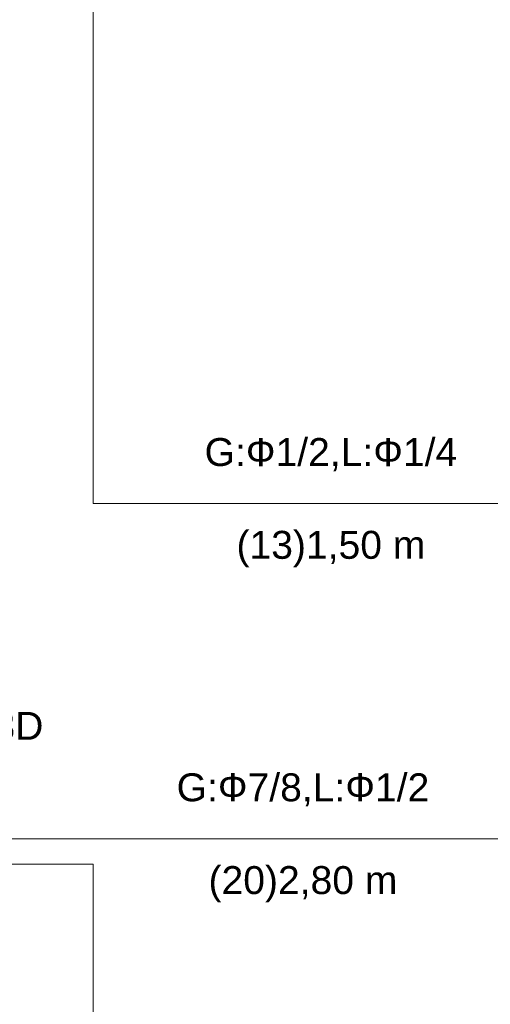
# Model space of a CAD drawing. Header units: metres. Extents: x -16.6 to 21.6, y -13.6 to 21.
# Tile 16 of 29: x 1.5 to 3.2, y 11.3 to 14.8. Entities that reach past the tile are written whole.
import ezdxf

# ---------------------------------------------------------------- set-up
doc = ezdxf.new("R2010")
doc.units = ezdxf.units.M
doc.layers.add('UC-3_dwg', color=7, linetype='Continuous', lineweight=18, true_color=0x767676)
doc.styles.add('Arial', font='arial.ttf', dxfattribs={"height": 0.1})

# ---------------------------------------------------------------- blocks, each defined once
blk = doc.blocks.new('UC-3_dwg__U22-1115267-DIAGRAMA FRIGORÍFICO UC-3')
at = {"lineweight": 18}
for p, q in [((9.3, -7.98), (9.4, -7.98)), ((9.6598, -7.98), (9.8, -7.98)), ((9.6596, -8.07), (9.8, -8.07))]:
    blk.add_line(p, q, dxfattribs=at)
at = {"lineweight": 18, "flags": 128}
blk.add_lwpolyline([(9.6598, -7.83), (9.6598, -8.13), (9.4, -7.98)], close=True, dxfattribs=at)
at = {"lineweight": 18, "char_height": 0.1, "attachment_point": 2, "line_spacing_factor": 0.941778, "style": 'Arial'}
for s, insert, width in [('FQZHN-03D', (9.43, -7.5255), 0.934142), ('10', (9.43, -7.6455), 0.186094)]:
    blk.add_mtext(s, dxfattribs=dict(at, insert=insert, width=width))
blk = doc.blocks.new('UC-3_dwg-1115257-DIAGRAMA FRIGORÍFICO UC-3')
at = {"lineweight": 18}
blk.add_line((9.8, -7.98), (11.7, -7.98), dxfattribs=at)
at = {"lineweight": 18, "flags": 128}
for points in [[(9.8, -2.07), (10, -2.07), (10, -6.78), (11.7, -6.78)], [(9.8, -8.07), (10, -8.07), (10, -9.18), (11.7, -9.18)]]:
    blk.add_lwpolyline(points, dxfattribs=at)
blk.add_blockref('UC-3_dwg__U22-1115267-DIAGRAMA FRIGORÍFICO UC-3', (0, 0))
at = {"lineweight": 18, "char_height": 0.1, "attachment_point": 2, "line_spacing_factor": 0.941778, "style": 'Arial'}
for s, insert, width in [('G:\\fArial|b0|i0|c204|p34|;Ф1/2,L:Ф1/4', (10.85, -6.5455), 1.079834), ('(13)1,50 m', (10.85, -6.8776), 0.806815), ('G:\\fArial|b0|i0|c204|p34|;Ф7/8,L:Ф1/2', (10.75, -7.7455), 1.079834), ('(20)2,80 m', (10.75, -8.0776), 0.806815)]:
    blk.add_mtext(s, dxfattribs=dict(at, insert=insert, width=width))

msp = doc.modelspace()

# ---------------------------------------------------------------- block references
at = {"layer": 'UC-3_dwg', "color": 7}
msp.add_blockref('UC-3_dwg-1115257-DIAGRAMA FRIGORÍFICO UC-3', (-8.2514, 19.8877), dxfattribs=at)

doc.saveas('drawing.dxf')
